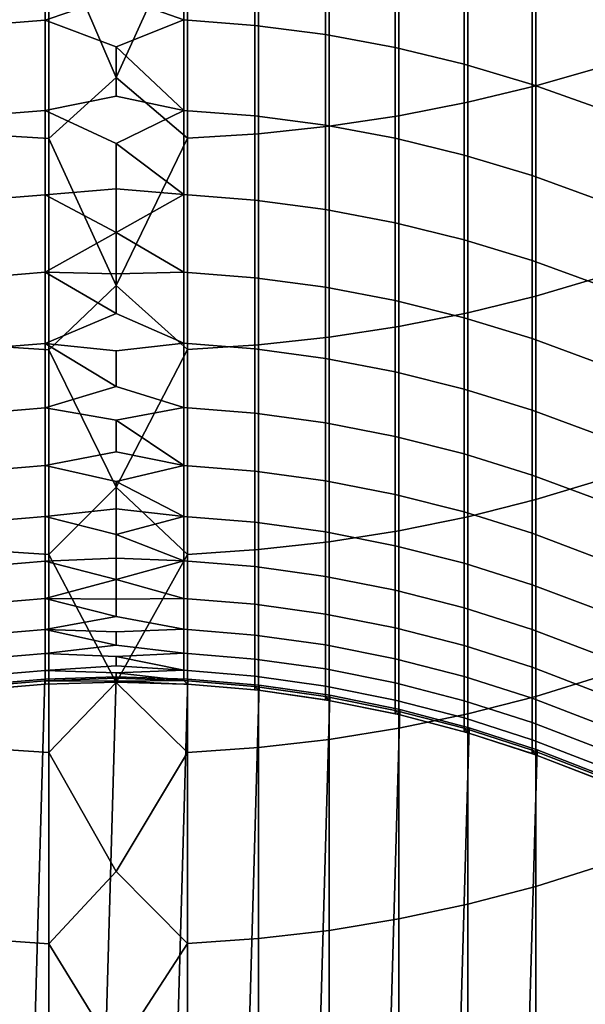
# Model space of a CAD drawing. Header units: metres. Extents: x -28 to 70, y -212 to 27.
# Tile 13 of 220: x -0.92 to 4.49, y -191.14 to -181.7. Entities that reach past the tile are written whole.
import ezdxf

# ---------------------------------------------------------------- set-up
doc = ezdxf.new("R2010")
doc.units = ezdxf.units.M
doc.layers.add('solid_10_261_012_XXX', color=7, linetype='CONTINUOUS')

msp = doc.modelspace()

# ---------------------------------------------------------------- linework, layer by layer
at = {"layer": 'solid_10_261_012_XXX'}
for points in [[(4.019004, -180.263565, 354.340179), (4.019004, -182.337952, 352.119049), (4.65555, -182.154373, 351.952209), (4.65555, -180.08461, 354.168396)], [(0.682211, -180.751709, 354.808716), (0, -180.207336, 355.399841), (-0.64609, -180.753159, 354.81012), (0, -182.257965, 353.237)], [(3.369324, -180.415985, 354.486481), (3.369324, -182.494324, 352.261139), (4.019004, -182.337952, 352.119049), (4.019004, -180.263565, 354.340179)], [(2.708631, -180.541382, 354.606842), (2.708631, -182.622955, 352.378021), (3.369324, -182.494324, 352.261139), (3.369324, -180.415985, 354.486481)], [(2.039085, -180.639328, 354.700836), (2.039085, -182.723434, 352.46933), (2.708631, -182.622955, 352.378021), (2.708631, -180.541382, 354.606842)], [(1.362875, -180.709518, 354.768219), (1.362875, -182.795425, 352.53476), (2.039085, -182.723434, 352.46933), (2.039085, -180.639328, 354.700836)], [(-1.326928, -180.712448, 354.771027), (-1.326928, -182.798447, 352.537476), (-0.64609, -182.84021, 352.575439), (-0.64609, -180.753159, 354.81012)], [(0.682211, -180.751709, 354.808716), (0.682211, -182.838715, 352.574066), (1.362875, -182.795425, 352.53476), (1.362875, -180.709518, 354.768219)], [(-0.682211, -180.778336, 312.386993), (-0.682211, -181.706589, 310.16745), (-1.362875, -181.760849, 310.18927), (-1.362875, -180.83197, 312.410278)], [(0, -181.473038, 310.690796), (-0.682211, -181.706589, 310.16745), (-0.682211, -180.778336, 312.386993)], [(-0.64609, -180.753159, 354.81012), (-0.64609, -182.84021, 352.575439), (0, -182.257965, 353.237)], [(0.682211, -180.751709, 354.808716), (0, -182.257965, 353.237), (0.682211, -182.838715, 352.574066)], [(0.64609, -180.776489, 312.386169), (0.64609, -181.704712, 310.166687), (0, -181.473038, 310.690796), (0, -180.964417, 311.905853)], [(1.326928, -180.828232, 312.408661), (1.326928, -181.757065, 310.187744), (0.64609, -181.704712, 310.166687), (0.64609, -180.776489, 312.386169)], [(2.00343, -180.915588, 312.446594), (2.00343, -181.845413, 310.223297), (1.326928, -181.757065, 310.187744), (1.326928, -180.828232, 312.408661)], [(2.673383, -181.038254, 312.499878), (2.673383, -181.969498, 310.273193), (2.00343, -181.845413, 310.223297), (2.00343, -180.915588, 312.446594)], [(3.334599, -181.195831, 312.568329), (3.334599, -182.128891, 310.337311), (2.673383, -181.969498, 310.273193), (2.673383, -181.038254, 312.499878)], [(3.984917, -181.387817, 312.651733), (3.984917, -182.323074, 310.415436), (3.334599, -182.128891, 310.337311), (3.334599, -181.195831, 312.568329)], [(4.62221, -181.613571, 312.749786), (4.62221, -182.551422, 310.507294), (3.984917, -182.323074, 310.415436), (3.984917, -181.387817, 312.651733)], [(0.64609, -181.704712, 310.166687), (0, -181.96344, 309.468292), (-0.682211, -181.706589, 310.16745), (0, -181.473038, 310.690796)], [(-0.682211, -181.706589, 310.16745), (-0.682211, -182.573868, 307.92337), (-1.362875, -182.628693, 307.943726), (-1.362875, -181.760849, 310.18927)], [(0, -181.96344, 309.468292), (0, -182.435486, 308.238556), (-0.682211, -182.573868, 307.92337), (-0.682211, -181.706589, 310.16745)], [(0.64609, -181.704712, 310.166687), (0.64609, -182.571976, 307.922668), (0, -181.96344, 309.468292)], [(1.326928, -181.757065, 310.187744), (1.326928, -182.624878, 307.942291), (0.64609, -182.571976, 307.922668), (0.64609, -181.704712, 310.166687)], [(2.00343, -181.845413, 310.223297), (2.00343, -182.714172, 307.975403), (1.326928, -182.624878, 307.942291), (1.326928, -181.757065, 310.187744)], [(2.673383, -181.969498, 310.273193), (2.673383, -182.839569, 308.021912), (2.00343, -182.714172, 307.975403), (2.00343, -181.845413, 310.223297)], [(0.64609, -182.571976, 307.922668), (0, -182.435486, 308.238556), (0, -181.96344, 309.468292)], [(3.334599, -182.128891, 310.337311), (3.334599, -183.000656, 308.081665), (2.673383, -182.839569, 308.021912), (2.673383, -181.969498, 310.273193)], [(3.984917, -182.323074, 310.415436), (3.984917, -183.196899, 308.154449), (3.334599, -183.000656, 308.081665), (3.334599, -182.128891, 310.337311)], [(4.019004, -182.337952, 352.119049), (4.019004, -184.350906, 349.842072), (4.65555, -184.162827, 349.680328), (4.65555, -182.154373, 351.952209)], [(0.682211, -182.838715, 352.574066), (0, -182.257965, 353.237), (-0.64609, -182.84021, 352.575439), (0, -184.250305, 351.020355)], [(3.369324, -182.494324, 352.261139), (3.369324, -184.511093, 349.979858), (4.019004, -184.350906, 349.842072), (4.019004, -182.337952, 352.119049)], [(4.62221, -182.551422, 310.507294), (4.62221, -183.427673, 308.240021), (3.984917, -183.196899, 308.154449), (3.984917, -182.323074, 310.415436)], [(0.64609, -182.571976, 307.922668), (0, -182.889084, 307.001892), (-0.682211, -182.573868, 307.92337), (0, -182.435486, 308.238556)], [(2.708631, -182.622955, 352.378021), (2.708631, -184.642868, 350.09317), (3.369324, -184.511093, 349.979858), (3.369324, -182.494324, 352.261139)], [(-0.682211, -182.573868, 307.92337), (-0.682211, -183.379532, 305.656464), (-1.362875, -183.434891, 305.675293), (-1.362875, -182.628693, 307.943726)], [(0, -182.889084, 307.001892), (0, -183.324127, 305.758606), (-0.682211, -183.379532, 305.656464), (-0.682211, -182.573868, 307.92337)], [(0.64609, -182.571976, 307.922668), (0.64609, -183.377625, 305.655823), (0, -182.889084, 307.001892)], [(1.326928, -182.624878, 307.942291), (1.326928, -183.431046, 305.673981), (0.64609, -183.377625, 305.655823), (0.64609, -182.571976, 307.922668)], [(2.00343, -182.714172, 307.975403), (2.00343, -183.52121, 305.704651), (1.326928, -183.431046, 305.673981), (1.326928, -182.624878, 307.942291)], [(2.039085, -182.723434, 352.46933), (2.039085, -184.745804, 350.181702), (2.708631, -184.642868, 350.09317), (2.708631, -182.622955, 352.378021)], [(2.673383, -182.839569, 308.021912), (2.673383, -183.647827, 305.747711), (2.00343, -183.52121, 305.704651), (2.00343, -182.714172, 307.975403)], [(-1.326928, -182.798447, 352.537476), (-1.326928, -184.822647, 350.247803), (-0.64609, -184.865433, 350.284576), (-0.64609, -182.84021, 352.575439)], [(0.682211, -182.838715, 352.574066), (0.682211, -184.863907, 350.283264), (1.362875, -184.819565, 350.245148), (1.362875, -182.795425, 352.53476)], [(1.362875, -182.795425, 352.53476), (1.362875, -184.819565, 350.245148), (2.039085, -184.745804, 350.181702), (2.039085, -182.723434, 352.46933)], [(-0.64609, -182.84021, 352.575439), (-0.64609, -184.865433, 350.284576), (0, -184.250305, 351.020355)], [(0.682211, -182.838715, 352.574066), (0, -184.250305, 351.020355), (0.682211, -184.863907, 350.283264)], [(0.64609, -183.377625, 305.655823), (0, -183.324127, 305.758606), (0, -182.889084, 307.001892)], [(3.334599, -183.000656, 308.081665), (3.334599, -183.810486, 305.80304), (2.673383, -183.647827, 305.747711), (2.673383, -182.839569, 308.021912)], [(3.984917, -183.196899, 308.154449), (3.984917, -184.008636, 305.870422), (3.334599, -183.810486, 305.80304), (3.334599, -183.000656, 308.081665)], [(4.62221, -183.427673, 308.240021), (4.62221, -184.241669, 305.949677), (3.984917, -184.008636, 305.870422), (3.984917, -183.196899, 308.154449)], [(-0.682211, -183.379532, 305.656464), (-0.682211, -184.122971, 303.368378), (-1.362875, -184.178833, 303.385712), (-1.362875, -183.434891, 305.675293)], [(0, -183.324127, 305.758606), (0, -183.740524, 304.508942), (-0.682211, -183.379532, 305.656464)], [(0, -183.740524, 304.508942), (-0.682211, -184.122971, 303.368378), (-0.682211, -183.379532, 305.656464)], [(0.64609, -183.377625, 305.655823), (0, -183.740524, 304.508942), (0, -183.324127, 305.758606)], [(0.64609, -183.377625, 305.655823), (0.64609, -184.121048, 303.367798), (0, -183.740524, 304.508942)], [(1.326928, -183.431046, 305.673981), (1.326928, -184.174942, 303.384491), (0.64609, -184.121048, 303.367798), (0.64609, -183.377625, 305.655823)], [(2.00343, -183.52121, 305.704651), (2.00343, -184.265915, 303.412689), (1.326928, -184.174942, 303.384491), (1.326928, -183.431046, 305.673981)], [(2.673383, -183.647827, 305.747711), (2.673383, -184.393661, 303.452271), (2.00343, -184.265915, 303.412689), (2.00343, -183.52121, 305.704651)], [(3.334599, -183.810486, 305.80304), (3.334599, -184.55777, 303.503143), (2.673383, -184.393661, 303.452271), (2.673383, -183.647827, 305.747711)], [(0, -183.740524, 304.508942), (0, -184.138184, 303.253204), (-0.682211, -184.122971, 303.368378)], [(0.64609, -184.121048, 303.367798), (0, -184.138184, 303.253204), (0, -183.740524, 304.508942)], [(3.984917, -184.008636, 305.870422), (3.984917, -184.75769, 303.565094), (3.334599, -184.55777, 303.503143), (3.334599, -183.810486, 305.80304)], [(4.62221, -184.241669, 305.949677), (4.62221, -184.992798, 303.637939), (3.984917, -184.75769, 303.565094), (3.984917, -184.008636, 305.870422)], [(-0.682211, -184.122971, 303.368378), (-0.682211, -184.803635, 301.060852), (-1.362875, -184.85994, 301.07663), (-1.362875, -184.178833, 303.385712)], [(0, -184.517014, 301.991638), (-0.682211, -184.803635, 301.060852), (-0.682211, -184.122971, 303.368378)], [(0, -184.138184, 303.253204), (0, -184.517014, 301.991638), (-0.682211, -184.122971, 303.368378)], [(0.64609, -184.121048, 303.367798), (0.64609, -184.801697, 301.060333), (0, -184.517014, 301.991638), (0, -184.138184, 303.253204)], [(1.326928, -184.174942, 303.384491), (1.326928, -184.856033, 301.075531), (0.64609, -184.801697, 301.060333), (0.64609, -184.121048, 303.367798)], [(2.00343, -184.265915, 303.412689), (2.00343, -184.947723, 301.101227), (1.326928, -184.856033, 301.075531), (1.326928, -184.174942, 303.384491)], [(4.019004, -184.350906, 349.842072), (4.019004, -186.300903, 347.510986), (4.65555, -186.108475, 347.354431), (4.65555, -184.162827, 349.680328)], [(0.682211, -184.863907, 350.283264), (0, -184.250305, 351.020355), (-0.64609, -184.865433, 350.284576), (0, -186.182907, 348.751434)], [(2.673383, -184.393661, 303.452271), (2.673383, -185.076508, 301.137329), (2.00343, -184.947723, 301.101227), (2.00343, -184.265915, 303.412689)], [(3.334599, -184.55777, 303.503143), (3.334599, -185.241943, 301.183685), (2.673383, -185.076508, 301.137329), (2.673383, -184.393661, 303.452271)], [(3.369324, -184.511093, 349.979858), (3.369324, -186.464798, 347.644318), (4.019004, -186.300903, 347.510986), (4.019004, -184.350906, 349.842072)], [(2.708631, -184.642868, 350.09317), (2.708631, -186.599609, 347.754028), (3.369324, -186.464798, 347.644318), (3.369324, -184.511093, 349.979858)], [(0.64609, -184.801697, 301.060333), (0, -184.876923, 300.724548), (-0.682211, -184.803635, 301.060852), (0, -184.517014, 301.991638)], [(3.984917, -184.75769, 303.565094), (3.984917, -185.443497, 301.240143), (3.334599, -185.241943, 301.183685), (3.334599, -184.55777, 303.503143)], [(2.039085, -184.745804, 350.181702), (2.039085, -186.704926, 347.839691), (2.708631, -186.599609, 347.754028), (2.708631, -184.642868, 350.09317)], [(1.362875, -184.819565, 350.245148), (1.362875, -186.780396, 347.901093), (2.039085, -186.704926, 347.839691), (2.039085, -184.745804, 350.181702)], [(4.62221, -184.992798, 303.637939), (4.62221, -185.680496, 301.306549), (3.984917, -185.443497, 301.240143), (3.984917, -184.75769, 303.565094)], [(-0.682211, -184.803635, 301.060852), (-0.682211, -185.421021, 298.735596), (-1.362875, -185.477737, 298.749847), (-1.362875, -184.85994, 301.07663)], [(-1.326928, -184.822647, 350.247803), (-1.326928, -186.783554, 347.903656), (-0.64609, -186.827316, 347.93927), (-0.64609, -184.865433, 350.284576)], [(0, -185.21785, 299.452209), (-0.682211, -185.421021, 298.735596), (-0.682211, -184.803635, 301.060852)], [(0, -184.876923, 300.724548), (0, -185.21785, 299.452209), (-0.682211, -184.803635, 301.060852)], [(-0.64609, -184.865433, 350.284576), (-0.64609, -186.827316, 347.93927), (0, -186.182907, 348.751434)], [(0.64609, -184.801697, 301.060333), (0.64609, -185.419067, 298.735107), (0, -185.21785, 299.452209), (0, -184.876923, 300.724548)], [(0.682211, -184.863907, 350.283264), (0, -186.182907, 348.751434), (0.682211, -186.82576, 347.937988)], [(1.326928, -184.856033, 301.075531), (1.326928, -185.473785, 298.74884), (0.64609, -185.419067, 298.735107), (0.64609, -184.801697, 301.060333)], [(0.682211, -184.863907, 350.283264), (0.682211, -186.82576, 347.937988), (1.362875, -186.780396, 347.901093), (1.362875, -184.819565, 350.245148)], [(2.00343, -184.947723, 301.101227), (2.00343, -185.566162, 298.772034), (1.326928, -185.473785, 298.74884), (1.326928, -184.856033, 301.075531)], [(2.673383, -185.076508, 301.137329), (2.673383, -185.695877, 298.804565), (2.00343, -185.566162, 298.772034), (2.00343, -184.947723, 301.101227)], [(3.334599, -185.241943, 301.183685), (3.334599, -185.862518, 298.846405), (2.673383, -185.695877, 298.804565), (2.673383, -185.076508, 301.137329)], [(0.64609, -185.419067, 298.735107), (0, -185.539703, 298.174927), (-0.682211, -185.421021, 298.735596), (0, -185.21785, 299.452209)], [(3.984917, -185.443497, 301.240143), (3.984917, -186.065536, 298.897339), (3.334599, -185.862518, 298.846405), (3.334599, -185.241943, 301.183685)], [(-0.682211, -185.421021, 298.735596), (-0.682211, -185.974655, 296.394348), (-1.362875, -186.031738, 296.407013), (-1.362875, -185.477737, 298.749847)], [(0, -185.539703, 298.174927), (0, -185.842407, 296.892975), (-0.682211, -185.974655, 296.394348), (-0.682211, -185.421021, 298.735596)], [(0.64609, -185.419067, 298.735107), (0.64609, -185.972687, 296.393921), (0, -185.539703, 298.174927)], [(1.326928, -185.473785, 298.74884), (1.326928, -186.027771, 296.406158), (0.64609, -185.972687, 296.393921), (0.64609, -185.419067, 298.735107)], [(4.62221, -185.680496, 301.306549), (4.62221, -186.30426, 298.957245), (3.984917, -186.065536, 298.897339), (3.984917, -185.443497, 301.240143)], [(0.64609, -185.972687, 296.393921), (0, -185.842407, 296.892975), (0, -185.539703, 298.174927)], [(2.00343, -185.566162, 298.772034), (2.00343, -186.120743, 296.426788), (1.326928, -186.027771, 296.406158), (1.326928, -185.473785, 298.74884)], [(2.673383, -185.695877, 298.804565), (2.673383, -186.251297, 296.45578), (2.00343, -186.120743, 296.426788), (2.00343, -185.566162, 298.772034)], [(3.334599, -185.862518, 298.846405), (3.334599, -186.419022, 296.493042), (2.673383, -186.251297, 296.45578), (2.673383, -185.695877, 298.804565)], [(0.64609, -185.972687, 296.393921), (0, -186.1259, 295.606628), (-0.682211, -185.974655, 296.394348), (0, -185.842407, 296.892975)], [(3.984917, -186.065536, 298.897339), (3.984917, -186.623352, 296.538422), (3.334599, -186.419022, 296.493042), (3.334599, -185.862518, 298.846405)], [(-0.682211, -185.974655, 296.394348), (-0.682211, -186.464127, 294.038849), (-1.362875, -186.521545, 294.049957), (-1.362875, -186.031738, 296.407013)], [(0, -186.1259, 295.606628), (0, -186.390121, 294.316193), (-0.682211, -186.464127, 294.038849), (-0.682211, -185.974655, 296.394348)], [(0.64609, -185.972687, 296.393921), (0.64609, -186.462158, 294.038452), (0, -186.1259, 295.606628)], [(1.326928, -186.027771, 296.406158), (1.326928, -186.517548, 294.049194), (0.64609, -186.462158, 294.038452), (0.64609, -185.972687, 296.393921)], [(2.00343, -186.120743, 296.426788), (2.00343, -186.611053, 294.067291), (1.326928, -186.517548, 294.049194), (1.326928, -186.027771, 296.406158)], [(4.62221, -186.30426, 298.957245), (4.62221, -186.863632, 296.591797), (3.984917, -186.623352, 296.538422), (3.984917, -186.065536, 298.897339)], [(4.019004, -186.300903, 347.510986), (4.019004, -188.186493, 345.127502), (4.65555, -187.989868, 344.976257), (4.65555, -186.108475, 347.354431)], [(0.682211, -186.82576, 347.937988), (0, -186.182907, 348.751434), (-0.64609, -186.827316, 347.93927), (0, -188.054443, 346.431885)], [(0.64609, -186.462158, 294.038452), (0, -186.390121, 294.316193), (0, -186.1259, 295.606628)], [(2.673383, -186.251297, 296.45578), (2.673383, -186.742355, 294.092712), (2.00343, -186.611053, 294.067291), (2.00343, -186.120743, 296.426788)], [(3.334599, -186.419022, 296.493042), (3.334599, -186.911026, 294.125366), (2.673383, -186.742355, 294.092712), (2.673383, -186.251297, 296.45578)], [(3.369324, -186.464798, 347.644318), (3.369324, -188.353973, 345.256317), (4.019004, -188.186493, 345.127502), (4.019004, -186.300903, 347.510986)], [(0, -186.390121, 294.316193), (0, -186.634995, 293.021942), (-0.682211, -186.464127, 294.038849)], [(0.64609, -186.462158, 294.038452), (0, -186.634995, 293.021942), (0, -186.390121, 294.316193)], [(-0.682211, -186.464127, 294.038849), (-0.682211, -186.889084, 291.670837), (-1.362875, -186.946793, 291.680389), (-1.362875, -186.521545, 294.049957)], [(0, -186.634995, 293.021942), (0, -186.860504, 291.724182), (-0.682211, -186.889084, 291.670837), (-0.682211, -186.464127, 294.038849)], [(0.64609, -186.462158, 294.038452), (0.64609, -186.8871, 291.670532), (0, -186.634995, 293.021942)], [(1.326928, -186.517548, 294.049194), (1.326928, -186.942764, 291.679718), (0.64609, -186.8871, 291.670532), (0.64609, -186.462158, 294.038452)], [(2.708631, -186.599609, 347.754028), (2.708631, -188.491745, 345.362274), (3.369324, -188.353973, 345.256317), (3.369324, -186.464798, 347.644318)], [(3.984917, -186.623352, 296.538422), (3.984917, -187.116516, 294.165131), (3.334599, -186.911026, 294.125366), (3.334599, -186.419022, 296.493042)], [(2.00343, -186.611053, 294.067291), (2.00343, -187.036728, 291.695251), (1.326928, -186.942764, 291.679718), (1.326928, -186.517548, 294.049194)], [(0.64609, -186.8871, 291.670532), (0, -186.860504, 291.724182), (0, -186.634995, 293.021942)], [(2.673383, -186.742355, 294.092712), (2.673383, -187.168671, 291.717102), (2.00343, -187.036728, 291.695251), (2.00343, -186.611053, 294.067291)], [(2.039085, -186.704926, 347.839691), (2.039085, -188.599365, 345.445038), (2.708631, -188.491745, 345.362274), (2.708631, -186.599609, 347.754028)], [(4.62221, -186.863632, 296.591797), (4.62221, -187.35817, 294.211914), (3.984917, -187.116516, 294.165131), (3.984917, -186.623352, 296.538422)], [(1.362875, -186.780396, 347.901093), (1.362875, -188.676468, 345.504364), (2.039085, -188.599365, 345.445038), (2.039085, -186.704926, 347.839691)], [(3.334599, -186.911026, 294.125366), (3.334599, -187.338181, 291.745117), (2.673383, -187.168671, 291.717102), (2.673383, -186.742355, 294.092712)], [(-1.326928, -186.783554, 347.903656), (-1.326928, -188.679703, 345.506836), (-0.64609, -188.724426, 345.541229), (-0.64609, -186.827316, 347.93927)], [(0, -186.860504, 291.724182), (0, -187.066559, 290.423157), (-0.682211, -186.889084, 291.670837)], [(-0.64609, -186.827316, 347.93927), (-0.64609, -188.724426, 345.541229), (0, -188.054443, 346.431885)], [(0.682211, -186.82576, 347.937988), (0, -188.054443, 346.431885), (0.682211, -188.722824, 345.540009)], [(0.64609, -186.8871, 291.670532), (0, -187.066559, 290.423157), (0, -186.860504, 291.724182)], [(0.682211, -186.82576, 347.937988), (0.682211, -188.722824, 345.540009), (1.362875, -188.676468, 345.504364), (1.362875, -186.780396, 347.901093)], [(-0.682211, -186.889084, 291.670837), (-0.682211, -187.249207, 289.292114), (-1.362875, -187.307144, 289.300079), (-1.362875, -186.946793, 291.680389)], [(0, -187.066559, 290.423157), (-0.682211, -187.249207, 289.292114), (-0.682211, -186.889084, 291.670837)], [(0.64609, -186.8871, 291.670532), (0.64609, -187.247208, 289.29184), (0, -187.066559, 290.423157)], [(1.326928, -186.942764, 291.679718), (1.326928, -187.303116, 289.29953), (0.64609, -187.247208, 289.29184), (0.64609, -186.8871, 291.670532)], [(2.00343, -187.036728, 291.695251), (2.00343, -187.397461, 289.3125), (1.326928, -187.303116, 289.29953), (1.326928, -186.942764, 291.679718)], [(3.984917, -187.116516, 294.165131), (3.984917, -187.544678, 291.779266), (3.334599, -187.338181, 291.745117), (3.334599, -186.911026, 294.125366)], [(2.673383, -187.168671, 291.717102), (2.673383, -187.529953, 289.330719), (2.00343, -187.397461, 289.3125), (2.00343, -187.036728, 291.695251)], [(0, -187.066559, 290.423157), (0, -187.253128, 289.119232), (-0.682211, -187.249207, 289.292114)], [(0.64609, -187.247208, 289.29184), (0, -187.253128, 289.119232), (0, -187.066559, 290.423157)], [(4.62221, -187.35817, 294.211914), (4.62221, -187.787521, 291.819427), (3.984917, -187.544678, 291.779266), (3.984917, -187.116516, 294.165131)], [(-0.682211, -187.249207, 289.292114), (-0.682211, -187.54422, 286.904449), (-1.362875, -187.602341, 286.910828), (-1.362875, -187.307144, 289.300079)], [(0, -187.420166, 287.812653), (-0.682211, -187.54422, 286.904449), (-0.682211, -187.249207, 289.292114)], [(0, -187.253128, 289.119232), (0, -187.420166, 287.812653), (-0.682211, -187.249207, 289.292114)], [(0.64609, -187.247208, 289.29184), (0.64609, -187.542221, 286.904236), (0, -187.420166, 287.812653), (0, -187.253128, 289.119232)], [(1.326928, -187.303116, 289.29953), (1.326928, -187.598297, 286.9104), (0.64609, -187.542221, 286.904236), (0.64609, -187.247208, 289.29184)], [(3.334599, -187.338181, 291.745117), (3.334599, -187.700165, 289.354095), (2.673383, -187.529953, 289.330719), (2.673383, -187.168671, 291.717102)], [(2.00343, -187.397461, 289.3125), (2.00343, -187.692963, 286.920776), (1.326928, -187.598297, 286.9104), (1.326928, -187.303116, 289.29953)], [(3.984917, -187.544678, 291.779266), (3.984917, -187.907516, 289.382599), (3.334599, -187.700165, 289.354095), (3.334599, -187.338181, 291.745117)], [(0.64609, -187.542221, 286.904236), (0, -187.567657, 286.503723), (-0.682211, -187.54422, 286.904449), (0, -187.420166, 287.812653)], [(2.673383, -187.529953, 289.330719), (2.673383, -187.825912, 286.935364), (2.00343, -187.692963, 286.920776), (2.00343, -187.397461, 289.3125)], [(3.334599, -187.700165, 289.354095), (3.334599, -187.996689, 286.954102), (2.673383, -187.825912, 286.935364), (2.673383, -187.529953, 289.330719)], [(-0.682211, -187.54422, 286.904449), (-0.682211, -187.773895, 284.509613), (-1.362875, -187.832184, 284.514404), (-1.362875, -187.602341, 286.910828)], [(0, -187.695541, 285.192749), (-0.682211, -187.773895, 284.509613), (-0.682211, -187.54422, 286.904449)], [(0, -187.567657, 286.503723), (0, -187.695541, 285.192749), (-0.682211, -187.54422, 286.904449)], [(0.64609, -187.542221, 286.904236), (0.64609, -187.771896, 284.50946), (0, -187.695541, 285.192749), (0, -187.567657, 286.503723)], [(1.326928, -187.598297, 286.9104), (1.326928, -187.828125, 284.514069), (0.64609, -187.771896, 284.50946), (0.64609, -187.542221, 286.904236)], [(2.00343, -187.692963, 286.920776), (2.00343, -187.923035, 284.521881), (1.326928, -187.828125, 284.514069), (1.326928, -187.598297, 286.9104)], [(4.62221, -187.787521, 291.819427), (4.62221, -188.151352, 289.416138), (3.984917, -187.907516, 289.382599), (3.984917, -187.544678, 291.779266)], [(0.64609, -187.771896, 284.50946), (0, -187.803787, 283.879974), (-0.682211, -187.773895, 284.509613), (0, -187.695541, 285.192749)], [(2.673383, -187.825912, 286.935364), (2.673383, -188.05632, 284.532806), (2.00343, -187.923035, 284.521881), (2.00343, -187.692963, 286.920776)], [(3.984917, -187.907516, 289.382599), (3.984917, -188.204758, 286.976929), (3.334599, -187.996689, 286.954102), (3.334599, -187.700165, 289.354095)], [(-0.682211, -187.773895, 284.509613), (-0.682211, -187.93808, 282.109406), (-1.362875, -187.99646, 282.11261), (-1.362875, -187.832184, 284.514404)], [(0, -187.803787, 283.879974), (0, -187.892395, 282.565765), (-0.682211, -187.93808, 282.109406), (-0.682211, -187.773895, 284.509613)], [(0.64609, -187.771896, 284.50946), (0.64609, -187.936066, 282.109283), (0, -187.803787, 283.879974)], [(0.64609, -187.936066, 282.109283), (0, -187.892395, 282.565765), (0, -187.803787, 283.879974)], [(1.326928, -187.828125, 284.514069), (1.326928, -187.992401, 282.112366), (0.64609, -187.936066, 282.109283), (0.64609, -187.771896, 284.50946)], [(0.64609, -187.936066, 282.109283), (0, -187.961334, 281.250336), (-0.682211, -187.93808, 282.109406), (0, -187.892395, 282.565765)], [(2.00343, -187.923035, 284.521881), (2.00343, -188.087494, 282.117584), (1.326928, -187.992401, 282.112366), (1.326928, -187.828125, 284.514069)], [(3.334599, -187.996689, 286.954102), (3.334599, -188.227554, 284.546875), (2.673383, -188.05632, 284.532806), (2.673383, -187.825912, 286.935364)], [(4.62221, -188.151352, 289.416138), (4.62221, -188.449417, 287.003754), (3.984917, -188.204758, 286.976929), (3.984917, -187.907516, 289.382599)], [(-1.36799, -211.921768, 257.299988), (-0.685025, -188.019577, 257.299988), (0, -188, 257.299988), (-0.685025, -211.980423, 257.299988)], [(-0.682211, -187.93808, 282.109406), (-0.682211, -188.036636, 279.705597), (-1.362875, -188.095093, 279.707184), (-1.362875, -187.99646, 282.11261)], [(-0.685025, -211.980423, 257.299988), (0, -188, 257.299988), (0.685025, -188.019577, 257.299988), (0, -212, 257.299988)], [(-0.685025, -188.019577, 267.299988), (0, -188, 267.299988), (0, -188, 257.299988), (-0.685025, -188.019577, 257.299988)], [(0, -188, 267.299988), (-0.685025, -188.019577, 267.299988), (-0.682193, -188.069489, 267.299988), (0, -188.050003, 267.299988)], [(0, -187.961334, 281.250336), (0, -188.01059, 279.934052), (-0.682211, -188.036636, 279.705597), (-0.682211, -187.93808, 282.109406)], [(0.64609, -187.936066, 282.109283), (0.64609, -188.034622, 279.705536), (0, -187.961334, 281.250336)], [(0.64609, -188.034622, 279.705536), (0, -188.01059, 279.934052), (0, -187.961334, 281.250336)], [(0, -188, 267.299988), (0.685025, -188.019577, 267.299988), (0.685025, -188.019577, 257.299988), (0, -188, 257.299988)], [(0.685025, -188.019577, 267.299988), (0, -188, 267.299988), (0, -188.050003, 267.299988), (0.682193, -188.069489, 267.299988)], [(1.326928, -187.992401, 282.112366), (1.326928, -188.091019, 279.707092), (0.64609, -188.034622, 279.705536), (0.64609, -187.936066, 282.109283)], [(2.00343, -188.087494, 282.117584), (2.00343, -188.186218, 279.709686), (1.326928, -188.091019, 279.707092), (1.326928, -187.992401, 282.112366)], [(2.673383, -188.05632, 284.532806), (2.673383, -188.221039, 282.124878), (2.00343, -188.087494, 282.117584), (2.00343, -187.923035, 284.521881)], [(3.984917, -188.204758, 286.976929), (3.984917, -188.436172, 284.564026), (3.334599, -188.227554, 284.546875), (3.334599, -187.996689, 286.954102)], [(4.019004, -188.186493, 345.127502), (4.019004, -190.006287, 342.69339), (4.65555, -189.805603, 342.547577), (4.65555, -187.989868, 344.976257)], [(-2.046165, -211.824265, 257.299988), (-1.36799, -188.078232, 257.299988), (-0.685025, -188.019577, 257.299988), (-1.36799, -211.921768, 257.299988)], [(-1.36799, -188.078232, 267.299988), (-0.685025, -188.019577, 267.299988), (-0.685025, -188.019577, 257.299988), (-1.36799, -188.078232, 257.299988)], [(-1.36799, -188.078232, 267.299988), (-1.362227, -188.127899, 267.299988), (-0.682193, -188.069489, 267.299988), (-0.685025, -188.019577, 267.299988)], [(-0.682211, -188.036636, 279.705597), (-0.682211, -188.069489, 277.299988), (-1.362875, -188.127975, 277.299988), (-1.362875, -188.095093, 279.707184)], [(-0.682193, -188.069489, 267.299988), (-1.362227, -188.127899, 267.299988), (-1.362875, -188.127975, 277.299988), (-0.682211, -188.069489, 277.299988)], [(0, -188.01059, 279.934052), (0, -188.040146, 278.617188), (-0.682211, -188.036636, 279.705597)], [(0, -188.040146, 278.617188), (0, -188.050003, 277.299988), (-0.682211, -188.069489, 277.299988), (-0.682211, -188.036636, 279.705597)], [(0, -188.050003, 267.299988), (-0.682193, -188.069489, 267.299988), (-0.682211, -188.069489, 277.299988), (0, -188.050003, 277.299988)], [(0.682211, -188.722824, 345.540009), (0, -188.054443, 346.431885), (-0.64609, -188.724426, 345.541229), (0, -189.863571, 344.063324)], [(0.64609, -188.034622, 279.705536), (0, -188.040146, 278.617188), (0, -188.01059, 279.934052)], [(1.36799, -188.078232, 257.299988), (0.685025, -211.980423, 257.299988), (0, -212, 257.299988), (0.685025, -188.019577, 257.299988)], [(0.682211, -188.069489, 277.299988), (0.64609, -188.067474, 277.299988), (0, -188.040146, 278.617188), (0.64609, -188.034622, 279.705536)], [(0.64609, -188.067474, 277.299988), (0, -188.050003, 277.299988), (0, -188.040146, 278.617188)], [(0, -188.050003, 267.299988), (0, -188.050003, 277.299988), (0.64609, -188.067474, 277.299988)], [(0.682193, -188.069489, 267.299988), (0, -188.050003, 267.299988), (0.64609, -188.067474, 277.299988), (0.682211, -188.069489, 277.299988)], [(1.326928, -188.091019, 279.707092), (1.326928, -188.123901, 277.299988), (0.682211, -188.069489, 277.299988), (0.64609, -188.034622, 279.705536)], [(1.36799, -188.078232, 267.299988), (0.685025, -188.019577, 267.299988), (0.682193, -188.069489, 267.299988), (1.362227, -188.127899, 267.299988)], [(0.682193, -188.069489, 267.299988), (0.682211, -188.069489, 277.299988), (1.326928, -188.123901, 277.299988)], [(1.362227, -188.127899, 267.299988), (0.682193, -188.069489, 267.299988), (1.326928, -188.123901, 277.299988), (1.362197, -188.127899, 277.299988)], [(0.685025, -188.019577, 267.299988), (1.36799, -188.078232, 267.299988), (1.36799, -188.078232, 257.299988), (0.685025, -188.019577, 257.299988)], [(2.046165, -188.175735, 257.299988), (1.36799, -211.921768, 257.299988), (0.685025, -211.980423, 257.299988), (1.36799, -188.078232, 257.299988)], [(1.362197, -188.127899, 277.299988), (1.326928, -188.123901, 277.299988), (1.326928, -188.091019, 279.707092)], [(2.00343, -188.186218, 279.709686), (2.00343, -188.219131, 277.299988), (1.362197, -188.127899, 277.299988), (1.326928, -188.091019, 279.707092)], [(2.046165, -188.175735, 267.299988), (1.36799, -188.078232, 267.299988), (1.362227, -188.127899, 267.299988), (2.03769, -188.225021, 267.299988)], [(1.36799, -188.078232, 267.299988), (2.046165, -188.175735, 267.299988), (2.046165, -188.175735, 257.299988), (1.36799, -188.078232, 257.299988)], [(2.673383, -188.221039, 282.124878), (2.673383, -188.319916, 279.713348), (2.00343, -188.186218, 279.709686), (2.00343, -188.087494, 282.117584)], [(3.334599, -188.227554, 284.546875), (3.334599, -188.392578, 282.134277), (2.673383, -188.221039, 282.124878), (2.673383, -188.05632, 284.532806)], [(2.03769, -188.225021, 267.299988), (1.362227, -188.127899, 267.299988), (1.362197, -188.127899, 277.299988), (2.00343, -188.219131, 277.299988)], [(2.718072, -188.31189, 257.299988), (2.046165, -211.824265, 257.299988), (1.36799, -211.921768, 257.299988), (2.046165, -188.175735, 257.299988)], [(2.03774, -188.225021, 277.299988), (2.00343, -188.219131, 277.299988), (2.00343, -188.186218, 279.709686)], [(2.673383, -188.319916, 279.713348), (2.673383, -188.352875, 277.299988), (2.03774, -188.225021, 277.299988), (2.00343, -188.186218, 279.709686)], [(2.718072, -188.31189, 267.299988), (2.046165, -188.175735, 267.299988), (2.03769, -188.225021, 267.299988), (2.706685, -188.360565, 267.299988)], [(2.046165, -188.175735, 267.299988), (2.718072, -188.31189, 267.299988), (2.718072, -188.31189, 257.299988), (2.046165, -188.175735, 257.299988)], [(3.369324, -188.353973, 345.256317), (3.369324, -190.177216, 342.817596), (4.019004, -190.006287, 342.69339), (4.019004, -188.186493, 345.127502)], [(2.03769, -188.225021, 267.299988), (2.00343, -188.219131, 277.299988), (2.03774, -188.225021, 277.299988)], [(2.03769, -188.225021, 267.299988), (2.03774, -188.225021, 277.299988), (2.673383, -188.352875, 277.299988)], [(2.706685, -188.360565, 267.299988), (2.03769, -188.225021, 267.299988), (2.673383, -188.352875, 277.299988), (2.706636, -188.360565, 277.299988)], [(3.334599, -188.392578, 282.134277), (3.334599, -188.491653, 279.718048), (2.673383, -188.319916, 279.713348), (2.673383, -188.221039, 282.124878)], [(3.984917, -188.436172, 284.564026), (3.984917, -188.601578, 282.145691), (3.334599, -188.392578, 282.134277), (3.334599, -188.227554, 284.546875)], [(4.62221, -188.449417, 287.003754), (4.62221, -188.681473, 284.584167), (3.984917, -188.436172, 284.564026), (3.984917, -188.204758, 286.976929)], [(3.380684, -188.486053, 257.299988), (2.718072, -211.68811, 257.299988), (2.046165, -211.824265, 257.299988), (2.718072, -188.31189, 257.299988)], [(2.706636, -188.360565, 277.299988), (2.673383, -188.352875, 277.299988), (2.673383, -188.319916, 279.713348)], [(3.334599, -188.491653, 279.718048), (3.334599, -188.524673, 277.299988), (2.706636, -188.360565, 277.299988), (2.673383, -188.319916, 279.713348)], [(3.366634, -188.534042, 267.299988), (2.706685, -188.360565, 267.299988), (2.706636, -188.360565, 277.299988), (3.334599, -188.524673, 277.299988)], [(3.380684, -188.486053, 267.299988), (2.718072, -188.31189, 267.299988), (2.706685, -188.360565, 267.299988), (3.366634, -188.534042, 267.299988)], [(2.708631, -188.491745, 345.362274), (2.708631, -190.317825, 342.919739), (3.369324, -190.177216, 342.817596), (3.369324, -188.353973, 345.256317)], [(2.718072, -188.31189, 267.299988), (3.380684, -188.486053, 267.299988), (3.380684, -188.486053, 257.299988), (2.718072, -188.31189, 257.299988)], [(3.984917, -188.601578, 282.145691), (3.984917, -188.700882, 279.723755), (3.334599, -188.491653, 279.718048), (3.334599, -188.392578, 282.134277)], [(4.62221, -188.681473, 284.584167), (4.62221, -188.847351, 282.159149), (3.984917, -188.601578, 282.145691), (3.984917, -188.436172, 284.564026)], [(2.039085, -188.599365, 345.445038), (2.039085, -190.427673, 342.999542), (2.708631, -190.317825, 342.919739), (2.708631, -188.491745, 345.362274)], [(4.03266, -188.697891, 257.299988), (3.380684, -211.513947, 257.299988), (2.718072, -211.68811, 257.299988), (3.380684, -188.486053, 257.299988)], [(3.366704, -188.534058, 277.299988), (3.334599, -188.524673, 277.299988), (3.334599, -188.491653, 279.718048)], [(3.984917, -188.700882, 279.723755), (3.984917, -188.733994, 277.299988), (3.366704, -188.534058, 277.299988), (3.334599, -188.491653, 279.718048)], [(3.366634, -188.534042, 267.299988), (3.334599, -188.524673, 277.299988), (3.366704, -188.534058, 277.299988)], [(4.03266, -188.697891, 267.299988), (3.380684, -188.486053, 267.299988), (3.366634, -188.534042, 267.299988), (4.015845, -188.74498, 267.299988)], [(3.366634, -188.534042, 267.299988), (3.366704, -188.534058, 277.299988), (3.984917, -188.733994, 277.299988)], [(4.015845, -188.74498, 267.299988), (3.366634, -188.534042, 267.299988), (3.984917, -188.733994, 277.299988), (4.01579, -188.744965, 277.299988)], [(3.380684, -188.486053, 267.299988), (4.03266, -188.697891, 267.299988), (4.03266, -188.697891, 257.299988), (3.380684, -188.486053, 257.299988)], [(1.362875, -188.676468, 345.504364), (1.362875, -190.506378, 343.056732), (2.039085, -190.427673, 342.999542), (2.039085, -188.599365, 345.445038)], [(4.62221, -188.847351, 282.159149), (4.62221, -188.94693, 279.730469), (3.984917, -188.700882, 279.723755), (3.984917, -188.601578, 282.145691)], [(-1.326928, -188.679703, 345.506836), (-1.326928, -190.509674, 343.059113), (-0.64609, -190.555313, 343.092285), (-0.64609, -188.724426, 345.541229)], [(-0.64609, -188.724426, 345.541229), (-0.64609, -190.555313, 343.092285), (0, -189.863571, 344.063324)], [(0.682211, -188.722824, 345.540009), (0, -189.863571, 344.063324), (0.682211, -190.55368, 343.091095)], [(0.682211, -188.722824, 345.540009), (0.682211, -190.55368, 343.091095), (1.362875, -190.506378, 343.056732), (1.362875, -188.676468, 345.504364)], [(4.671196, -188.946503, 257.299988), (4.03266, -211.302109, 257.299988), (3.380684, -211.513947, 257.299988), (4.03266, -188.697891, 257.299988)], [(4.01579, -188.744965, 277.299988), (3.984917, -188.733994, 277.299988), (3.984917, -188.700882, 279.723755)], [(4.62221, -188.94693, 279.730469), (4.62221, -188.980118, 277.299988), (4.01579, -188.744965, 277.299988), (3.984917, -188.700882, 279.723755)], [(4.651704, -188.992538, 267.299988), (4.015845, -188.74498, 267.299988), (4.01579, -188.744965, 277.299988), (4.62221, -188.980118, 277.299988)], [(4.671196, -188.946503, 267.299988), (4.03266, -188.697891, 267.299988), (4.015845, -188.74498, 267.299988), (4.651704, -188.992538, 267.299988)], [(4.03266, -188.697891, 267.299988), (4.671196, -188.946503, 267.299988), (4.671196, -188.946503, 257.299988), (4.03266, -188.697891, 257.299988)], [(5.294647, -189.231216, 257.299988), (4.671196, -211.053497, 257.299988), (4.03266, -211.302109, 257.299988), (4.671196, -188.946503, 257.299988)], [(0.682211, -190.55368, 343.091095), (0, -189.863571, 344.063324), (-0.64609, -190.555313, 343.092285), (0, -191.608994, 341.647461)], [(4.019004, -190.006287, 342.69339), (4.019004, -191.758911, 340.21048), (4.65555, -191.554321, 340.070221), (4.65555, -189.805603, 342.547577)], [(3.369324, -190.177216, 342.817596), (3.369324, -191.933167, 340.329956), (4.019004, -191.758911, 340.21048), (4.019004, -190.006287, 342.69339)], [(2.708631, -190.317825, 342.919739), (2.708631, -192.076523, 340.428253), (3.369324, -191.933167, 340.329956), (3.369324, -190.177216, 342.817596)], [(2.039085, -190.427673, 342.999542), (2.039085, -192.188492, 340.505005), (2.708631, -192.076523, 340.428253), (2.708631, -190.317825, 342.919739)], [(1.362875, -190.506378, 343.056732), (1.362875, -192.268738, 340.560028), (2.039085, -192.188492, 340.505005), (2.039085, -190.427673, 342.999542)], [(-1.326928, -190.509674, 343.059113), (-1.326928, -192.272095, 340.562347), (-0.64609, -192.318634, 340.594238), (-0.64609, -190.555313, 343.092285)], [(0.682211, -190.55368, 343.091095), (0.682211, -192.316971, 340.593109), (1.362875, -192.268738, 340.560028), (1.362875, -190.506378, 343.056732)], [(-0.64609, -190.555313, 343.092285), (-0.64609, -192.318634, 340.594238), (0, -191.608994, 341.647461)], [(0.682211, -190.55368, 343.091095), (0, -191.608994, 341.647461), (0.682211, -192.316971, 340.593109)]]:
    msp.add_3dface(points, dxfattribs=at)

doc.saveas('drawing.dxf')
